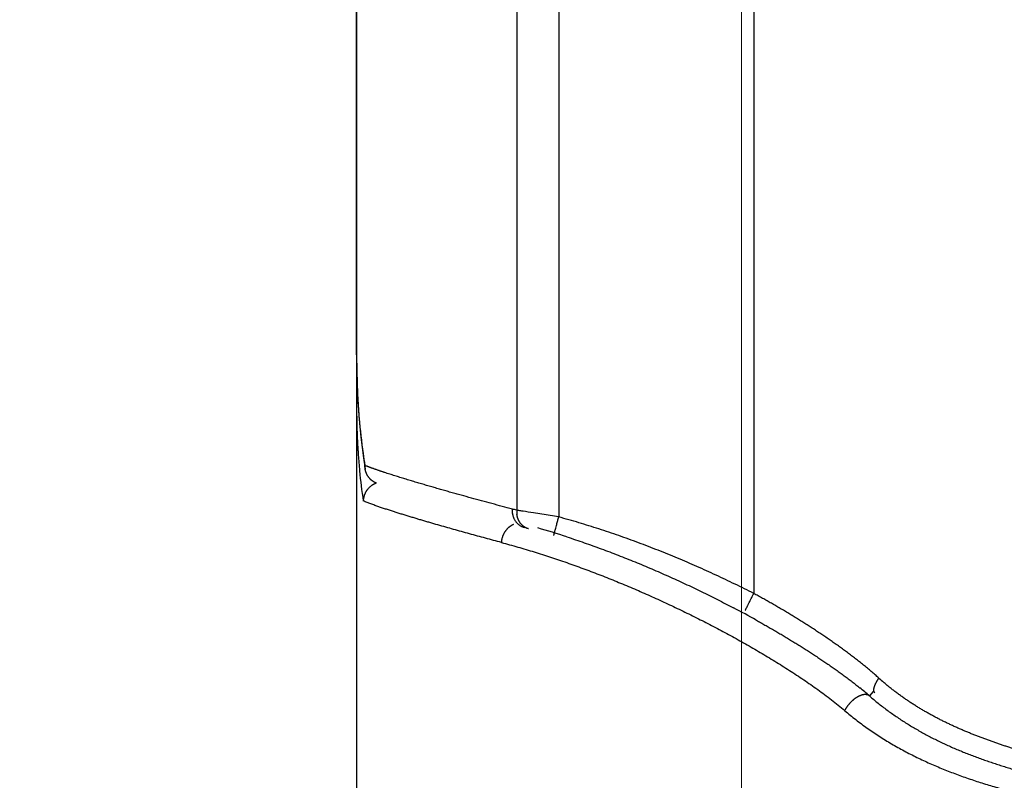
# Model space of a CAD drawing. Header units: millimetres. Extents: x 0 to 1071, y 0 to 742.
# Tile 113 of 130: x 755 to 765.23, y 435.55 to 443.45. Entities that reach past the tile are written whole.
import ezdxf

# ---------------------------------------------------------------- set-up
doc = ezdxf.new("R2010")
doc.units = ezdxf.units.MM
doc.header["$LTSCALE"] = 0.454724
doc.layers.add('NoLayerName_001', color=7, linetype='Continuous')
doc.layers.add('NoLayerName_005', color=7, linetype='Continuous')
doc.styles.get("Standard").update_dxf_attribs({"font": 'txt', "bigfont": 'extfont2'})
doc.dimstyles.get("Standard").update_dxf_attribs({"dimtxt": 2.5, "dimasz": 2.5, "dimexe": 1, "dimexo": 1, "dimtad": 1, "dimdec": 3, "dimzin": 0, "dimdsep": 46, "dimtxsty": 'Standard', "dimcen": 2.5, "dimadec": 3, "dimazin": 0, "dimtfac": 0.75, "dimtdec": 3, "dimtmove": 0, "dimatfit": 3, "dimfxl": 1, "dimarcsym": 0})

# ---------------------------------------------------------------- blocks, each defined once
blk = doc.blocks.new('_OPEN30')
at = {"color": 0, "linetype": 'ByBlock', "lineweight": -2}
for p, q in [((-1, 0.267949), (0, 0)), ((0, 0), (-1, -0.267949)), ((0, 0), (-1, 0))]:
    blk.add_line(p, q, dxfattribs=at)
blk = doc.blocks.new('*D133')
at = {"layer": 'Defpoints', "color": 0}
for p in [(762.5, 462.148), (772.5, 426.25), (762.5, 412.5)]:
    blk.add_point(p, dxfattribs=at)
at = {"layer": 'NoLayerName_001', "color": 0, "linetype": 'Continuous', "lineweight": 13}
for p, q in [((762.5, 459.648), (762.5, 410)), ((772.5, 423.75), (772.5, 410)), ((758.75, 412.5), (755, 412.5)), ((772.5, 412.5), (762.5, 412.5)), ((772.5, 412.5), (793.302, 412.5)), ((776.25, 412.5), (780, 412.5))]:
    blk.add_line(p, q, dxfattribs=at)
at = {"layer": 'NoLayerName_001', "color": 0, "lineweight": 13, "xscale": 3.75, "yscale": 3.75, "zscale": 3.75}
blk.add_blockref('_OPEN30', (762.5, 412.5), dxfattribs=at)
at = {"layer": 'NoLayerName_001', "color": 0, "lineweight": 13, "xscale": 3.75, "yscale": 3.75, "zscale": 3.75, "rotation": 180}
blk.add_blockref('_OPEN30', (772.5, 412.5), dxfattribs=at)
at = {"layer": 'NoLayerName_001', "color": 0, "lineweight": 13, "insert": (786.651, 419.467), "char_height": 8.75, "attachment_point": 5}
blk.add_mtext('\\W0.8000;10', dxfattribs=at)

msp = doc.modelspace()

# ---------------------------------------------------------------- linework, layer by layer
at = {"layer": 'NoLayerName_001', "color": 60, "linetype": 'Continuous', "lineweight": 25}
for p, q in [((762.62618, 460.350001), (762.62618, 437.493797)), ((758.5, 454.850001), (758.5, 433.600001)), ((760.163427, 454.850001), (760.163427, 438.358591)), ((760.599656, 454.850001), (760.599656, 438.288806)), ((758.509197, 439.566191), (758.523253, 439.337611)), ((758.570812, 438.903845), (758.589369, 438.784507)), ((758.589355, 438.784533), (758.586939, 438.823282)), ((763.867196, 436.476931), (763.82769, 436.430517))]:
    msp.add_line(p, q, dxfattribs=at)
for points in [[(758.5, 439.973807), (758.501561, 439.802683), (758.509197, 439.566191)], [(758.523253, 439.337611), (758.54378, 439.116851), (758.570812, 438.903845)]]:
    msp.add_lwpolyline(points, dxfattribs=at)
for centre, radius, start, end in [((767.469163, 439.972893), 8.969163, 179.99456, 180.9288292), ((767.080757, 439.967355), 8.580718, 180.9338938, 181.1949008), ((766.697579, 439.958768), 8.197444, 181.1907428, 182.4580283), ((766.17481, 439.938022), 7.674267, 182.4706771, 182.951661), ((765.981435, 439.928142), 7.48064, 182.952356, 183.2781218), ((765.761535, 439.915343), 7.260368, 183.2765086, 183.9335313), ((765.443237, 439.893275), 6.941306, 183.9320419, 184.8059811), ((764.780415, 439.835217), 6.27595, 184.7847902, 188.1212033), ((764.937093, 439.374921), 6.435249, 183.9501241, 185.4120234), ((764.025303, 439.734165), 5.51414, 188.1901342, 189.5083719), ((759.14574, 440.203752), 1.489295, 247.9617869, 248.4934234), ((764.285178, 439.312677), 5.78037, 185.4072698, 188.5325777), ((758.775968, 438.444321), 0.208338, 130.3724921, 139.8927363), ((757.652201, 429.002298), 9.687439, 74.9759157, 75.2484605), ((760.382396, 438.345336), 0.219369, 176.5360727, 188.3172525), ((757.817202, 429.297921), 9.240376, 71.9151729, 73.8721936), ((757.16019, 427.330359), 11.3099, 60.947162, 62.3038169), ((765.52673, 438.378926), 2.382467, 227.7665252, 229.3395307), ((761.610756, 433.883037), 3.377053, 48.9687163, 51.1785025)]:
    msp.add_arc(centre, radius, start, end, dxfattribs=at)
for points, knots in [([(758.511976, 439.502477), (758.511602, 439.501641), (758.510841, 439.499975), (758.509774, 439.497443), (758.508752, 439.494892), (758.507783, 439.492318), (758.506867, 439.489722), (758.506005, 439.487105), (758.505198, 439.484467), (758.504445, 439.481811), (758.503749, 439.479137), (758.503109, 439.476448), (758.502526, 439.473745), (758.502002, 439.471031), (758.501537, 439.468306), (758.501131, 439.465572), (758.500785, 439.462832), (758.500501, 439.460086), (758.500278, 439.457337), (758.50012, 439.454586), (758.500017, 439.451835), (758.500011, 439.450001), (758.5, 439.449085)], [0, 0, 0, 0, 0.00274738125, 0.00549462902, 0.00824259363, 0.01099216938, 0.01374429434, 0.01649975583, 0.01925829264, 0.0220192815, 0.02478211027, 0.02754618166, 0.03031091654, 0.03307575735, 0.03584017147, 0.03860365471, 0.04136573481, 0.04412597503, 0.04688397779, 0.04963938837, 0.05239189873, 0.05514125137, 0.05514125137, 0.05514125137, 0.05514125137]), ([(758.5, 439.449085), (758.500013, 439.440454), (758.50002, 439.423194), (758.500147, 439.397303), (758.500345, 439.371413), (758.500627, 439.345524), (758.500991, 439.319634), (758.501439, 439.293745), (758.501972, 439.267857), (758.50259, 439.24197), (758.503296, 439.216085), (758.504089, 439.190202), (758.504972, 439.164322), (758.505945, 439.138446), (758.50701, 439.112573), (758.508167, 439.086704), (758.509417, 439.06084), (758.510763, 439.034981), (758.512203, 439.009128), (758.513744, 438.983281), (758.515371, 438.95744), (758.516552, 438.94022), (758.517131, 438.931609)], [0, 0, 0, 0, 0.0258906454, 0.0517812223, 0.0776719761, 0.1035631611, 0.1294550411, 0.1553478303, 0.1812414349, 0.2071356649, 0.2330303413, 0.2589252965, 0.2848203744, 0.3107154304, 0.3366103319, 0.3625049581, 0.3883992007, 0.4142929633, 0.4401861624, 0.4660787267, 0.4919705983, 0.5178617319, 0.5178617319, 0.5178617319, 0.5178617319]), ([(758.674423, 438.790292), (758.671922, 438.791188), (758.666919, 438.792975), (758.659423, 438.795683), (758.651932, 438.798407), (758.644449, 438.80115), (758.636974, 438.803916), (758.630752, 438.80624), (758.62578, 438.808113), (758.622053, 438.809524), (758.618329, 438.810942), (758.614607, 438.812368), (758.610889, 438.813801), (758.607173, 438.815242), (758.603461, 438.81669), (758.600989, 438.817663), (758.599753, 438.818149)], [0, 0, 0, 0, 0.00796994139, 0.01593990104, 0.0239099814, 0.03188022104, 0.03985053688, 0.04782085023, 0.05180598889, 0.05579110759, 0.05977620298, 0.06376127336, 0.06774631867, 0.07173134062, 0.0757163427, 0.0797013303, 0.0797013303, 0.0797013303, 0.0797013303]), ([(758.653422, 438.671353), (758.651765, 438.672803), (758.648411, 438.675661), (758.643607, 438.680212), (758.638941, 438.684915), (758.634446, 438.689791), (758.630121, 438.694827), (758.625973, 438.700017), (758.62201, 438.705352), (758.618237, 438.710827), (758.614662, 438.716433), (758.611289, 438.722165), (758.608127, 438.728014), (758.605177, 438.733971), (758.60244, 438.740028), (758.599919, 438.746174), (758.597614, 438.752402), (758.595528, 438.758701), (758.593661, 438.765064), (758.592022, 438.771481), (758.590579, 438.777938), (758.589836, 438.782282), (758.589438, 438.784447)], [0, 0, 0, 0, 0.0066049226, 0.013219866, 0.0198436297, 0.0264749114, 0.0331123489, 0.0397545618, 0.0464001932, 0.0530479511, 0.0596966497, 0.0663452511, 0.0729930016, 0.0796395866, 0.0862845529, 0.0929271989, 0.0995666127, 0.1062017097, 0.1128312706, 0.119453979, 0.1260684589, 0.1326733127, 0.1326733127, 0.1326733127, 0.1326733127]), ([(758.792038, 438.750106), (758.788104, 438.751406), (758.780235, 438.754003), (758.768442, 438.757929), (758.756656, 438.761874), (758.744878, 438.765844), (758.733108, 438.76984), (758.721348, 438.773864), (758.709598, 438.777918), (758.69786, 438.782006), (758.686133, 438.786124), (758.678327, 438.788905), (758.674423, 438.790292)], [0, 0, 0, 0, 0.0124291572, 0.0248583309, 0.0372876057, 0.049717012, 0.0621464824, 0.0745759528, 0.0870053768, 0.0994347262, 0.1118639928, 0.1242931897, 0.1242931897, 0.1242931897, 0.1242931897]), ([(760.118893, 438.37043), (760.083309, 438.37984), (760.012125, 438.398601), (759.90544, 438.427094), (759.798822, 438.455833), (759.692287, 438.484882), (759.603584, 438.509364), (759.532671, 438.52913), (759.479514, 438.544048), (759.426383, 438.559062), (759.373282, 438.574177), (759.32021, 438.589396), (759.267169, 438.604724), (759.214164, 438.620172), (759.161198, 438.635754), (759.108275, 438.651482), (759.055398, 438.667369), (759.002572, 438.683425), (758.949805, 438.699673), (758.897116, 438.716174), (758.844503, 438.732914), (758.809535, 438.744402), (758.792038, 438.750106)], [0, 0, 0, 0, 0.110421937, 0.220845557, 0.331269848, 0.441694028, 0.552117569, 0.607329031, 0.662540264, 0.717751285, 0.77296213, 0.828172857, 0.883383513, 0.938594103, 0.993804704, 1.04901549, 1.104226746, 1.159438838, 1.214651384, 1.269863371, 1.325074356, 1.380284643, 1.380284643, 1.380284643, 1.380284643]), ([(758.705535, 438.640404), (758.703981, 438.639825), (758.70086, 438.638693), (758.696238, 438.636826), (758.69165, 438.634859), (758.687106, 438.632776), (758.682608, 438.630583), (758.678161, 438.628281), (758.673768, 438.625874), (758.669432, 438.623362), (758.665158, 438.620749), (758.660949, 438.618037), (758.656808, 438.615227), (758.652739, 438.612323), (758.648749, 438.609323), (758.644829, 438.606244), (758.642292, 438.604102), (758.641016, 438.603043)], [0, 0, 0, 0, 0.00497521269, 0.00995951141, 0.01495162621, 0.01995022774, 0.02495393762, 0.02996133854, 0.03497098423, 0.03998140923, 0.04499113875, 0.04999869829, 0.05500262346, 0.06000146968, 0.06499382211, 0.06997830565, 0.0749535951, 0.0749535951, 0.0749535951, 0.0749535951]), ([(758.702412, 438.641354), (758.701241, 438.641864), (758.698889, 438.642867), (758.695404, 438.644475), (758.691944, 438.646145), (758.688516, 438.647887), (758.68512, 438.649696), (758.681759, 438.651573), (758.678435, 438.653516), (758.675149, 438.655525), (758.671904, 438.657599), (758.668703, 438.659736), (758.665547, 438.661936), (758.662437, 438.664197), (758.659379, 438.666521), (758.656366, 438.668896), (758.654407, 438.670539), (758.653422, 438.671353)], [0, 0, 0, 0, 0.00383242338, 0.00766994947, 0.01151176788, 0.01535706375, 0.01920502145, 0.0230548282, 0.02690567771, 0.03075677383, 0.0346073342, 0.03845659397, 0.04230380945, 0.04614826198, 0.04998926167, 0.05382615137, 0.05765831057, 0.05765831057, 0.05765831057, 0.05765831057]), ([(758.616623, 438.578536), (758.615209, 438.576799), (758.612338, 438.573356), (758.608281, 438.567988), (758.604376, 438.5625), (758.600654, 438.556879), (758.597113, 438.551136), (758.593759, 438.545276), (758.590597, 438.539307), (758.587631, 438.533234), (758.584867, 438.527066), (758.582308, 438.520807), (758.579961, 438.514466), (758.577827, 438.50805), (758.575909, 438.501567), (758.57421, 438.495027), (758.572732, 438.488437), (758.571477, 438.481806), (758.570447, 438.475142), (758.569654, 438.468454), (758.569062, 438.461751), (758.568896, 438.457271), (758.568785, 438.455034)], [0, 0, 0, 0, 0.006718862, 0.0134460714, 0.0201806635, 0.0269216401, 0.0336679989, 0.0404187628, 0.0471730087, 0.0539298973, 0.0606887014, 0.0674488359, 0.0742097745, 0.0809705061, 0.0877298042, 0.0944864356, 0.1012391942, 0.1079869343, 0.1147286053, 0.1214632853, 0.1281902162, 0.1349088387, 0.1349088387, 0.1349088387, 0.1349088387]), ([(760.003846, 438.023553), (759.976265, 438.030946), (759.921092, 438.045695), (759.838394, 438.068049), (759.755738, 438.090557), (759.673134, 438.113255), (759.590584, 438.136147), (759.508092, 438.159249), (759.425663, 438.182569), (759.343302, 438.206131), (759.274734, 438.225993), (759.219922, 438.242032), (759.178836, 438.254141), (759.137774, 438.266331), (759.096736, 438.278608), (759.055724, 438.290974), (759.014741, 438.303434), (758.973792, 438.316012), (758.932888, 438.328728), (758.892034, 438.341605), (758.85124, 438.354666), (758.810514, 438.367931), (758.769863, 438.381425), (758.729294, 438.395163), (758.688829, 438.409211), (758.648533, 438.42374), (758.608363, 438.438635), (758.582014, 438.449659), (758.568787, 438.455033)], [0, 0, 0, 0, 0.08566523, 0.171331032, 0.256997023, 0.342662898, 0.428328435, 0.513993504, 0.599658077, 0.68532238, 0.770986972, 0.813819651, 0.85665275, 0.899486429, 0.94232087, 0.985156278, 1.027992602, 1.070829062, 1.113664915, 1.15649966, 1.199333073, 1.242165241, 1.28499661, 1.327827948, 1.370660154, 1.413496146, 1.456336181, 1.499167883, 1.499167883, 1.499167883, 1.499167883]), ([(760.244154, 438.177211), (760.241006, 438.178168), (760.234652, 438.179937), (760.2254, 438.183488), (760.216346, 438.187547), (760.207558, 438.192184), (760.199069, 438.197348), (760.190919, 438.203018), (760.183143, 438.209171), (760.175762, 438.215777), (760.168788, 438.222812), (760.162235, 438.23025), (760.156118, 438.238066), (760.150448, 438.246236), (760.14524, 438.254735), (760.140495, 438.263529), (760.136213, 438.272586), (760.132394, 438.281874), (760.129038, 438.291358), (760.126143, 438.301007), (760.123711, 438.310788), (760.121741, 438.320669), (760.120234, 438.330615), (760.119184, 438.340595), (760.118613, 438.350576), (760.118444, 438.360528), (760.118786, 438.367135), (760.1189, 438.37043)], [0, 0, 0, 0, 0.0098723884, 0.0197726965, 0.0296938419, 0.0396266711, 0.0495606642, 0.0594846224, 0.0693915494, 0.0792889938, 0.0891862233, 0.0990909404, 0.1090095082, 0.1189471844, 0.1289083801, 0.1388961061, 0.1489106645, 0.1589497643, 0.1690088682, 0.1790815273, 0.1891597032, 0.1992340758, 0.2092943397, 0.2193294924, 0.229328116, 0.2392786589, 0.2491697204, 0.2491697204, 0.2491697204, 0.2491697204]), ([(760.599656, 438.288806), (760.570586, 438.293535), (760.512454, 438.303034), (760.425216, 438.317038), (760.330679, 438.332032), (760.250661, 438.344557), (760.192496, 438.353856), (760.170695, 438.35741), (760.163427, 438.358591)], [0, 0, 0, 0, 0.0883550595, 0.1767101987, 0.2650655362, 0.3755097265, 0.4196871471, 0.4417758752, 0.4417758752, 0.4417758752, 0.4417758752]), ([(760.195691, 438.232844), (760.194904, 438.234055), (760.193308, 438.236464), (760.19104, 438.240159), (760.18885, 438.243902), (760.186751, 438.247699), (760.184741, 438.251547), (760.18282, 438.255445), (760.18099, 438.25939), (760.179249, 438.263379), (760.177598, 438.26741), (760.176036, 438.271478), (760.174564, 438.275581), (760.173181, 438.279717), (760.171887, 438.283881), (760.170682, 438.288072), (760.169567, 438.292286), (760.16854, 438.29652), (760.167601, 438.300771), (760.166754, 438.305037), (760.165985, 438.309313), (760.165558, 438.312175), (760.165334, 438.313604)], [0, 0, 0, 0, 0.0043340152, 0.00866845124, 0.013004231, 0.01734226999, 0.02168347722, 0.02602851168, 0.03037726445, 0.03472939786, 0.03908447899, 0.04344198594, 0.04780131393, 0.05216178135, 0.05652263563, 0.06088305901, 0.0652421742, 0.0695990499, 0.07395270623, 0.07830212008, 0.08264623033, 0.08698394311, 0.08698394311, 0.08698394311, 0.08698394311]), ([(760.129628, 438.209314), (760.128686, 438.208918), (760.126797, 438.208138), (760.123994, 438.206896), (760.121207, 438.205612), (760.118442, 438.204278), (760.115698, 438.202898), (760.112977, 438.201471), (760.110279, 438.2), (760.107605, 438.198484), (760.104956, 438.196925), (760.102332, 438.195323), (760.099735, 438.193678), (760.097166, 438.191993), (760.094625, 438.190268), (760.092113, 438.188503), (760.08963, 438.186699), (760.087179, 438.184858), (760.084757, 438.182979), (760.082368, 438.181061), (760.080005, 438.179112), (760.07846, 438.177777), (760.077683, 438.177114)], [0, 0, 0, 0, 0.00306433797, 0.00613072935, 0.00919897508, 0.01226885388, 0.01534012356, 0.01841252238, 0.02148577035, 0.0245595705, 0.02763361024, 0.03070756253, 0.03378108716, 0.03685383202, 0.03992543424, 0.04299552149, 0.04606371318, 0.04912982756, 0.05219432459, 0.05525777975, 0.05832075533, 0.06138380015, 0.06138380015, 0.06138380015, 0.06138380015]), ([(760.286353, 438.165833), (760.284523, 438.166382), (760.280844, 438.16743), (760.275418, 438.169309), (760.270049, 438.171366), (760.264757, 438.17363), (760.259545, 438.176088), (760.254423, 438.178738), (760.249397, 438.181573), (760.244476, 438.18459), (760.239668, 438.187783), (760.234979, 438.191149), (760.230418, 438.194683), (760.225987, 438.198377), (760.221691, 438.202223), (760.217532, 438.206215), (760.213515, 438.210345), (760.209643, 438.214607), (760.205917, 438.218992), (760.202348, 438.223497), (760.198915, 438.2281), (760.196778, 438.231272), (760.195691, 438.232844)], [0, 0, 0, 0, 0.0057316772, 0.0114721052, 0.0172205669, 0.0229761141, 0.0287376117, 0.0345037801, 0.0402732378, 0.0460445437, 0.0518162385, 0.0575868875, 0.063355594, 0.0691225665, 0.0748878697, 0.080651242, 0.0864121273, 0.0921697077, 0.097922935, 0.1036705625, 0.1094111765, 0.1151432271, 0.1151432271, 0.1151432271, 0.1151432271]), ([(760.548769, 438.095857), (760.548979, 438.096891), (760.549431, 438.098858), (760.549827, 438.101915), (760.550749, 438.104831), (760.551468, 438.107846), (760.552176, 438.110823), (760.552914, 438.113789), (760.554955, 438.121717), (760.557505, 438.131632), (760.561396, 438.146485), (760.565841, 438.163307), (760.571888, 438.186057), (760.579841, 438.215711), (760.58917, 438.250295), (760.596166, 438.275968), (760.599656, 438.288806)], [0, 0, 0, 0, 0.003165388, 0.0060505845, 0.0092257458, 0.0123141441, 0.0153493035, 0.0184059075, 0.0214833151, 0.0399081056, 0.0491195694, 0.0675465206, 0.0921066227, 0.1197391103, 0.1596525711, 0.1995659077, 0.1995659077, 0.1995659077, 0.1995659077]), ([(762.62618, 437.493797), (762.593736, 437.510144), (762.528956, 437.543059), (762.43112, 437.591111), (762.332888, 437.638364), (762.234195, 437.684666), (762.135066, 437.730046), (762.035503, 437.774484), (761.935514, 437.817972), (761.835105, 437.8605), (761.734283, 437.902058), (761.633054, 437.942636), (761.531427, 437.982224), (761.429406, 438.020793), (761.326996, 438.058312), (761.224203, 438.094751), (761.121032, 438.130081), (761.017489, 438.164268), (760.913583, 438.197296), (760.809305, 438.22908), (760.704717, 438.259793), (760.634646, 438.279033), (760.599656, 438.288806)], [0, 0, 0, 0, 0.108987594, 0.217984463, 0.326989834, 0.436003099, 0.545023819, 0.654051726, 0.763086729, 0.872128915, 0.981178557, 1.090236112, 1.199301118, 1.308369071, 1.417435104, 1.526495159, 1.635546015, 1.74458531, 1.853611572, 1.962624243, 2.071623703, 2.180611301, 2.180611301, 2.180611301, 2.180611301]), ([(760.077683, 438.177114), (760.075536, 438.175166), (760.071174, 438.171336), (760.065004, 438.165181), (760.059058, 438.158792), (760.053383, 438.152142), (760.047978, 438.145256), (760.042852, 438.138147), (760.038012, 438.13083), (760.033466, 438.123321), (760.029222, 438.115634), (760.025288, 438.107785), (760.021669, 438.099787), (760.01837, 438.091657), (760.015393, 438.083408), (760.012741, 438.075055), (760.010416, 438.066613), (760.008421, 438.058095), (760.006756, 438.049517), (760.005437, 438.040892), (760.004413, 438.032237), (760.004063, 438.026443), (760.003847, 438.023553)], [0, 0, 0, 0, 0.0086964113, 0.0174076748, 0.0261336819, 0.0348736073, 0.043626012, 0.0523889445, 0.0611600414, 0.0699366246, 0.0787157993, 0.0874945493, 0.0962704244, 0.1050426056, 0.1138102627, 0.122572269, 0.1313272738, 0.1400737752, 0.1488101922, 0.1575349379, 0.1662464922, 0.174943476, 0.174943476, 0.174943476, 0.174943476]), ([(760.003846, 438.023553), (760.032401, 438.015773), (760.089571, 438.000421), (760.174986, 437.976154), (760.2602, 437.951168), (760.345171, 437.925346), (760.429906, 437.898741), (760.514399, 437.871362), (760.598647, 437.843229), (760.682646, 437.814359), (760.766393, 437.78477), (760.849887, 437.754476), (760.933123, 437.723489), (761.016099, 437.691817), (761.098813, 437.659469), (761.181261, 437.626455), (761.263443, 437.592785), (761.345354, 437.558468), (761.426994, 437.523513), (761.508359, 437.487929), (761.589447, 437.451727), (761.670256, 437.414916), (761.750784, 437.377501), (761.831029, 437.339489), (761.910989, 437.300885), (761.990661, 437.261694), (762.070045, 437.221921), (762.149138, 437.181573), (762.227931, 437.140641), (762.306412, 437.099111), (762.38457, 437.056973), (762.462393, 437.014215), (762.53987, 436.970825), (762.61699, 436.926794), (762.693731, 436.882099), (762.770062, 436.836709), (762.845952, 436.790591), (762.921379, 436.743726), (762.996286, 436.696047), (763.07074, 436.647665), (763.119815, 436.614569), (763.144423, 436.598126)], [0, 0, 0, 0, 0.08878728, 0.17758091, 0.266381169, 0.355187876, 0.444000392, 0.532817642, 0.621638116, 0.710459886, 0.79928062, 0.888098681, 0.976914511, 1.065728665, 1.154541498, 1.243353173, 1.332163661, 1.420972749, 1.509780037, 1.598584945, 1.687386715, 1.77618454, 1.864978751, 1.953770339, 2.042560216, 2.131349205, 2.220138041, 2.308927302, 2.397717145, 2.48650785, 2.575300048, 2.664094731, 2.752893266, 2.841697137, 2.930504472, 3.019311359, 3.108114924, 3.196913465, 3.285706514, 3.374494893, 3.46328063, 3.46328063, 3.46328063, 3.46328063]), ([(760.685643, 438.081804), (760.715437, 438.071924), (760.775097, 438.052372), (760.864174, 438.0218), (760.953005, 437.990503), (761.041542, 437.958363), (761.129793, 437.92543), (761.217753, 437.891712), (761.30542, 437.857227), (761.39279, 437.821989), (761.479861, 437.786015), (761.566631, 437.74932), (761.653095, 437.711914), (761.73925, 437.673805), (761.825092, 437.635), (761.910616, 437.595508), (761.99582, 437.555335), (762.080699, 437.514488), (762.165252, 437.472981), (762.249461, 437.430796), (762.333377, 437.388041), (762.388993, 437.358909), (762.41684, 437.344423)], [0, 0, 0, 0, 0.094168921, 0.188344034, 0.282525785, 0.376714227, 0.470909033, 0.565109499, 0.659314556, 0.753522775, 0.847732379, 0.941941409, 1.036149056, 1.130355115, 1.22455925, 1.318760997, 1.41295976, 1.507154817, 1.601345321, 1.695530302, 1.78970867, 1.883879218, 1.883879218, 1.883879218, 1.883879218]), ([(762.537147, 437.315622), (762.537844, 437.317188), (762.539143, 437.320335), (762.541313, 437.324296), (762.542792, 437.327998), (762.544321, 437.331384), (762.546148, 437.335135), (762.548918, 437.34065), (762.551765, 437.346235), (762.555175, 437.353058), (762.558419, 437.359609), (762.562276, 437.367417), (762.566844, 437.376573), (762.578114, 437.398981), (762.594078, 437.430629), (762.61211, 437.466177), (762.622161, 437.485903), (762.62618, 437.493797)], [0, 0, 0, 0, 0.0051416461, 0.0102069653, 0.0135221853, 0.0170895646, 0.0213514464, 0.0260382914, 0.0356039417, 0.0401577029, 0.0489210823, 0.057535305, 0.0662845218, 0.0796180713, 0.132781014, 0.1726248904, 0.1991983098, 0.1991983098, 0.1991983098, 0.1991983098]), ([(763.925347, 436.614919), (763.912328, 436.626558), (763.88642, 436.649982), (763.846778, 436.684243), (763.806717, 436.71802), (763.76619, 436.75125), (763.72526, 436.783989), (763.683958, 436.816264), (763.642325, 436.848107), (763.6004, 436.879554), (763.558201, 436.910623), (763.515743, 436.941326), (763.473038, 436.971679), (763.430099, 437.001695), (763.386937, 437.03139), (763.343566, 437.060778), (763.299998, 437.089873), (763.256244, 437.118689), (763.212307, 437.147225), (763.16819, 437.175484), (763.123898, 437.203468), (763.079434, 437.231178), (763.034801, 437.258617), (762.990004, 437.285787), (762.945046, 437.312689), (762.899931, 437.339326), (762.854664, 437.365704), (762.809249, 437.391825), (762.763692, 437.417697), (762.717991, 437.443313), (762.672173, 437.468715), (762.6415, 437.485417), (762.62618, 437.493797)], [0, 0, 0, 0, 0.052386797, 0.10477832, 0.157177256, 0.209584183, 0.261997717, 0.314414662, 0.366830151, 0.419238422, 0.471638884, 0.524034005, 0.576425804, 0.628815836, 0.681205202, 0.733594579, 0.785984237, 0.83837421, 0.890764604, 0.943155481, 0.995546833, 1.047938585, 1.100330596, 1.152722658, 1.205114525, 1.257506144, 1.309897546, 1.362288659, 1.414679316, 1.467069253, 1.51945811, 1.571845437, 1.571845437, 1.571845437, 1.571845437]), ([(762.652459, 437.21716), (762.667427, 437.208793), (762.697392, 437.192109), (762.742169, 437.166774), (762.78684, 437.141248), (762.831383, 437.115495), (762.875798, 437.08952), (762.92008, 437.063318), (762.964226, 437.036886), (763.00823, 437.010221), (763.052089, 436.983319), (763.095798, 436.956177), (763.139354, 436.928792), (763.182752, 436.901161), (763.225989, 436.87328), (763.269054, 436.845137), (763.311938, 436.816721), (763.354632, 436.788018), (763.397124, 436.759016), (763.439405, 436.729701), (763.481464, 436.700064), (763.523284, 436.670086), (763.564838, 436.639738), (763.606104, 436.609002), (763.647039, 436.577835), (763.68768, 436.546287), (763.714408, 436.524796), (763.727818, 436.514108)], [0, 0, 0, 0, 0.051443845, 0.102891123, 0.154340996, 0.205792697, 0.257245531, 0.308698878, 0.360152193, 0.411605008, 0.463056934, 0.514507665, 0.565956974, 0.61740472, 0.668850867, 0.72029565, 0.771739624, 0.82318365, 0.87462891, 0.926076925, 0.977529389, 1.028985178, 1.080441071, 1.131894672, 1.183344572, 1.234790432, 1.286233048, 1.286233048, 1.286233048, 1.286233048]), ([(763.144423, 436.598126), (763.16882, 436.581373), (763.217787, 436.54811), (763.290227, 436.496742), (763.361998, 436.444425), (763.432761, 436.390751), (763.502541, 436.335798), (763.5476, 436.297394), (763.570308, 436.278415)], [0, 0, 0, 0, 0.08878691, 0.1775827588, 0.2663982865, 0.3552204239, 0.4440253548, 0.532810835, 0.532810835, 0.532810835, 0.532810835]), ([(763.884062, 436.462632), (763.882618, 436.464203), (763.879457, 436.467095), (763.87644, 436.472845), (763.874442, 436.47906), (763.873461, 436.485766), (763.873295, 436.492783), (763.873814, 436.499993), (763.874881, 436.507256), (763.876363, 436.514433), (763.87813, 436.521404), (763.880089, 436.528108), (763.882224, 436.534536), (763.884524, 436.540731), (763.886978, 436.54674), (763.889578, 436.552611), (763.892313, 436.558393), (763.895174, 436.56413), (763.898143, 436.56986), (763.901219, 436.575592), (763.904399, 436.581317), (763.907677, 436.587025), (763.911047, 436.592704), (763.914502, 436.598345), (763.91804, 436.603933), (763.921642, 436.609467), (763.92412, 436.6131), (763.925346, 436.614919)], [0, 0, 0, 0, 0.0064013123, 0.0127213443, 0.0191967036, 0.0259405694, 0.0329668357, 0.0402201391, 0.0475996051, 0.054974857, 0.062196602, 0.0691675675, 0.0759228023, 0.0825131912, 0.0889876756, 0.0953930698, 0.1017740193, 0.1081731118, 0.1146259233, 0.1211341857, 0.1276867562, 0.134272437, 0.1408800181, 0.1474982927, 0.1541160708, 0.1607221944, 0.1673055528, 0.1673055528, 0.1673055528, 0.1673055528]), ([(764.068198, 436.4949), (764.0629, 436.49906), (764.052281, 436.507348), (764.036496, 436.519963), (764.0208, 436.532683), (764.005215, 436.545536), (763.989721, 436.558496), (763.979498, 436.567259), (763.974373, 436.571625)], [0, 0, 0, 0, 0.0202078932, 0.040413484, 0.0606167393, 0.0808176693, 0.1010163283, 0.1212128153, 0.1212128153, 0.1212128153, 0.1212128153]), ([(764.746122, 436.096813), (764.739973, 436.099558), (764.727666, 436.105027), (764.709266, 436.113363), (764.690902, 436.12178), (764.672583, 436.130294), (764.654309, 436.138903), (764.636081, 436.147608), (764.617899, 436.156411), (764.599766, 436.165314), (764.581682, 436.174317), (764.563649, 436.183422), (764.545667, 436.19263), (764.527739, 436.20194), (764.509864, 436.211354), (764.492045, 436.220873), (764.474282, 436.230497), (764.456576, 436.240227), (764.438929, 436.250063), (764.421341, 436.260007), (764.403815, 436.270059), (764.38635, 436.28022), (764.368948, 436.290491), (764.351611, 436.300872), (764.334339, 436.311363), (764.317133, 436.321967), (764.299996, 436.332683), (764.282927, 436.343513), (764.265928, 436.354456), (764.249001, 436.365513), (764.232149, 436.376686), (764.215374, 436.387974), (764.198676, 436.399379), (764.18206, 436.410901), (764.165526, 436.42254), (764.149078, 436.434297), (764.132716, 436.446174), (764.116443, 436.458169), (764.100264, 436.470288), (764.084167, 436.482512), (764.073529, 436.490781), (764.068198, 436.4949)], [0, 0, 0, 0, 0.02020085, 0.0404016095, 0.0606022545, 0.0808027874, 0.1010032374, 0.1212036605, 0.1414041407, 0.1616047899, 0.1818057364, 0.2020069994, 0.222208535, 0.2424103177, 0.2626123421, 0.2828146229, 0.3030171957, 0.3232201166, 0.3434234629, 0.3636273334, 0.3838318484, 0.4040371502, 0.4242434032, 0.4444507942, 0.4646595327, 0.4848698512, 0.5050820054, 0.525296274, 0.5455127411, 0.5657309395, 0.58595034, 0.6061704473, 0.6263908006, 0.6466109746, 0.6668305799, 0.6870492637, 0.7072667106, 0.7274826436, 0.7476968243, 0.7679090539, 0.788119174, 0.788119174, 0.788119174, 0.788119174]), ([(763.827679, 436.430504), (763.825427, 436.432051), (763.821063, 436.435399), (763.813578, 436.438947), (763.805776, 436.441668), (763.797704, 436.443428), (763.789519, 436.444333), (763.781294, 436.444471), (763.773092, 436.443944), (763.764955, 436.442844), (763.756911, 436.441229), (763.748973, 436.439155), (763.741152, 436.436677), (763.733454, 436.433852), (763.725881, 436.430717), (763.718438, 436.427295), (763.711122, 436.423608), (763.703933, 436.419679), (763.696868, 436.415533), (763.689925, 436.411186), (763.683106, 436.406644), (763.676412, 436.401916), (763.669843, 436.397009), (763.663399, 436.391931), (763.657079, 436.386689), (763.650885, 436.381292), (763.644816, 436.375747), (763.638873, 436.370062), (763.633055, 436.364244), (763.627363, 436.358302), (763.621797, 436.352242), (763.61636, 436.346068), (763.611059, 436.339782), (763.605899, 436.333384), (763.600883, 436.326877), (763.596019, 436.320263), (763.591309, 436.313545), (763.586765, 436.306719), (763.582366, 436.299805), (763.5796, 436.295096), (763.578196, 436.292755)], [0, 0, 0, 0, 0.0081942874, 0.0164408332, 0.0247121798, 0.0329514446, 0.0411651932, 0.0493803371, 0.0575964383, 0.0657988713, 0.0739958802, 0.0821960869, 0.0903992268, 0.0985978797, 0.1067898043, 0.1149797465, 0.1231703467, 0.1313619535, 0.1395529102, 0.1477427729, 0.1559337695, 0.1641277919, 0.172326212, 0.1805299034, 0.1887392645, 0.1969542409, 0.2051743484, 0.2133986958, 0.2216260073, 0.2298546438, 0.2380827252, 0.2463088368, 0.2545319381, 0.2627511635, 0.2709658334, 0.2791754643, 0.2873797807, 0.2955787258, 0.3037724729, 0.3119614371, 0.3119614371, 0.3119614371, 0.3119614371]), ([(763.827679, 436.430504), (763.8425, 436.417831), (763.871951, 436.392249), (763.91731, 436.355262), (763.963331, 436.319084), (764.010103, 436.283854), (764.05755, 436.249522), (764.105641, 436.216086), (764.154331, 436.183533), (764.203581, 436.15185), (764.253362, 436.121029), (764.303652, 436.091063), (764.354429, 436.061944), (764.405673, 436.033664), (764.457363, 436.006216), (764.509479, 435.979592), (764.561999, 435.953783), (764.614906, 435.92878), (764.668174, 435.904558), (764.721782, 435.881094), (764.775709, 435.858364), (764.829933, 435.836344), (764.884432, 435.81501), (764.939185, 435.794339), (764.994172, 435.774304), (765.049376, 435.754889), (765.104786, 435.736077), (765.16039, 435.717855), (765.216174, 435.700202), (765.272134, 435.683122), (765.328234, 435.66652), (765.365779, 435.655961), (765.384532, 435.650619)], [0, 0, 0, 0, 0.058502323, 0.117021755, 0.175558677, 0.234111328, 0.292675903, 0.351246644, 0.409815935, 0.468374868, 0.526921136, 0.585458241, 0.643989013, 0.702515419, 0.761038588, 0.819558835, 0.878075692, 0.93658941, 0.995103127, 1.053619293, 1.112139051, 1.170662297, 1.229187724, 1.287712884, 1.346234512, 1.404751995, 1.463266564, 1.521778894, 1.580289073, 1.638796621, 1.697300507, 1.755799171, 1.755799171, 1.755799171, 1.755799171]), ([(763.570308, 436.278415), (763.589344, 436.262451), (763.627144, 436.230169), (763.685567, 436.183793), (763.74497, 436.138608), (763.805479, 436.094826), (763.866984, 436.052375), (763.92944, 436.011261), (763.992782, 435.971468), (764.056952, 435.932986), (764.12189, 435.895803), (764.187536, 435.859909), (764.253829, 435.825292), (764.320712, 435.79194), (764.388133, 435.75984), (764.456051, 435.728962), (764.524437, 435.699258), (764.593266, 435.670682), (764.662516, 435.643187), (764.732163, 435.616724), (764.802183, 435.591245), (764.87255, 435.566709), (764.943242, 435.543094), (765.01423, 435.520366), (765.085499, 435.498532), (765.156987, 435.477442), (765.204867, 435.464171), (765.228777, 435.457437)], [0, 0, 0, 0, 0.074531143, 0.149110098, 0.223740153, 0.298421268, 0.373150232, 0.447920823, 0.522723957, 0.597547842, 0.672378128, 0.74719804, 0.821988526, 0.896728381, 0.971396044, 1.045993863, 1.120542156, 1.195059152, 1.269560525, 1.344059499, 1.418566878, 1.493087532, 1.567618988, 1.642157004, 1.716696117, 1.791229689, 1.865749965, 1.865749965, 1.865749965, 1.865749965]), ([(763.578196, 436.292755), (763.576852, 436.290381), (763.574103, 436.285667), (763.571593, 436.280821), (763.570309, 436.278415)], [0, 0, 0, 0, 0.0081848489, 0.01636651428, 0.01636651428, 0.01636651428, 0.01636651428]), ([(765.6, 435.789028), (765.594272, 435.792373), (765.583171, 435.800021), (765.563825, 435.806), (765.544825, 435.812733), (765.525587, 435.818921), (765.506354, 435.825068), (765.454955, 435.841153), (765.39704, 435.858947), (765.339246, 435.877132), (765.313583, 435.885287), (765.294349, 435.891445), (765.275129, 435.897646), (765.255924, 435.903894), (765.236736, 435.910191), (765.217564, 435.91654), (765.19841, 435.922943), (765.179275, 435.929402), (765.160159, 435.935917), (765.141063, 435.942492), (765.121989, 435.949128), (765.102936, 435.955826), (765.083906, 435.962589), (765.064899, 435.969416), (765.045916, 435.97631), (765.026958, 435.983273), (765.008026, 435.990304), (764.989121, 435.997407), (764.970243, 436.004582), (764.951392, 436.01183), (764.932571, 436.019153), (764.913779, 436.026552), (764.895017, 436.034029), (764.876285, 436.041584), (764.857585, 436.04922), (764.838918, 436.056938), (764.820285, 436.064739), (764.801687, 436.072623), (764.783126, 436.080596), (764.764598, 436.088645), (764.752284, 436.094097), (764.746122, 436.096813)], [0, 0, 0, 0, 0.019897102, 0.040082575, 0.060290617, 0.08048097, 0.1006751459, 0.1208729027, 0.2420465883, 0.2824380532, 0.3026337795, 0.3228294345, 0.3430250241, 0.3632205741, 0.3834161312, 0.4036117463, 0.4238074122, 0.4440031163, 0.4641988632, 0.4843946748, 0.5045905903, 0.524786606, 0.5449826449, 0.5651786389, 0.585374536, 0.6055703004, 0.6257659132, 0.6459613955, 0.6661568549, 0.6863524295, 0.706548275, 0.7267445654, 0.7469414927, 0.7671392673, 0.7873379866, 0.8075374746, 0.8277375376, 0.847938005, 0.8681387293, 0.8883395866, 0.9085404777, 0.9085404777, 0.9085404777, 0.9085404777])]:
    msp.add_open_spline(points, degree=3, knots=knots, dxfattribs=at)
at = {"layer": 'NoLayerName_005', "color": 60, "linetype": 'Continuous', "lineweight": 25}
msp.add_line((758.5, 439.973745), (758.5, 454.850001), dxfattribs=at)

# ---------------------------------------------------------------- dimensions: what is measured, and where the dimension line sits
at = {"layer": 'NoLayerName_001', "color": 3, "linetype": 'Continuous', "lineweight": 13}
dim = msp.add_linear_dim(base=(762.5, 412.5), p1=(772.5, 426.250001), p2=(762.5, 462.148388), angle=180, text='\\W0.8000;<>', dimstyle='Standard', override={"dimtxt": 8.75, "dimasz": 3.75, "dimexe": 2.5, "dimexo": 2.5, "dimgap": 2.5, "dimzin": 8, "dimblk": 'OPEN30', "dimclrd": 0, "dimclre": 0, "dimclrt": 0, "dimtp": 0, "dimtm": 0, "dimlwd": 13, "dimlwe": 13}, dxfattribs=at)
dim.commit()
dim.dimension.update_dxf_attribs({"geometry": '*D133', "text_midpoint": (786.651, 412.5), "dimtype": 160})

doc.saveas('drawing.dxf')
